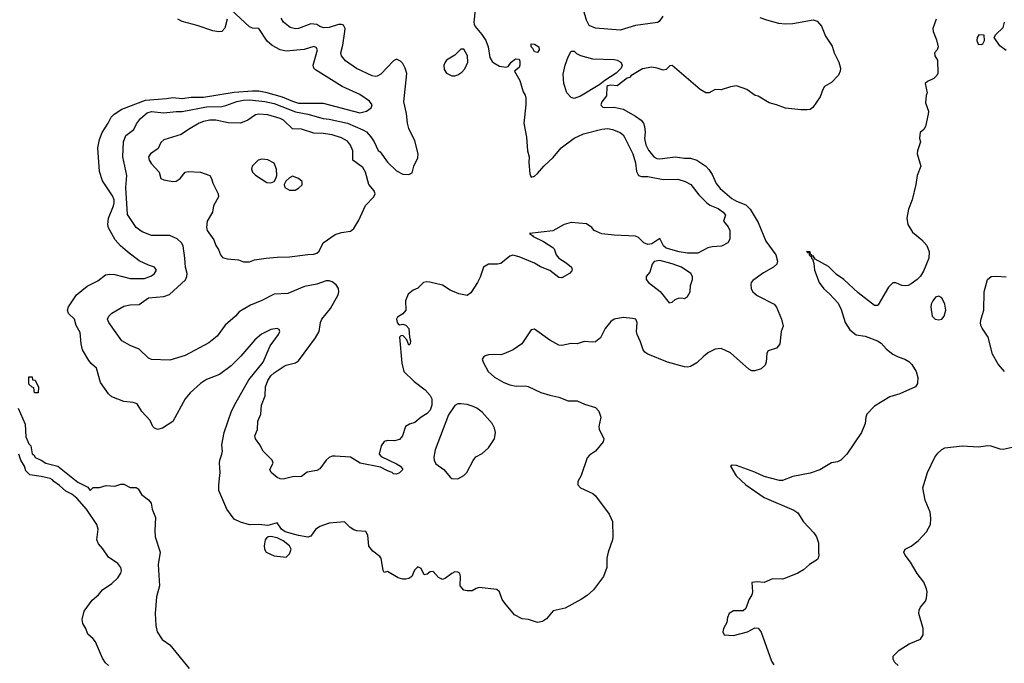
# Model space of a CAD drawing. Header units: inches. Extents: x 1384664 to 1536621, y 460766 to 646467.
# Tile 128 of 256: x 1422389 to 1428818, y 514964 to 519167. Entities that reach past the tile are written whole.
import ezdxf

# ---------------------------------------------------------------- set-up
doc = ezdxf.new("R2010")
doc.units = ezdxf.units.IN
doc.header["$MEASUREMENT"] = 0
doc.layers.add('B4521', color=7, linetype='Continuous')

msp = doc.modelspace()

# ---------------------------------------------------------------- linework, layer by layer
at = {"layer": 'B4521', "color": 5}
for points, elevation in [([(1427221.8, 519181.8), (1427265.6, 519165.6), (1427343.6, 519143.6), (1427390, 519139.4), (1427438.2, 519141.8), (1427570, 519166.6), (1427596.6, 519156.6), (1427624.4, 519124.4), (1427650, 519059), (1427693.4, 518993.4), (1427708.1, 518950), (1427737.8, 518890), (1427748, 518850), (1427746.6, 518830), (1427735.7, 518804.3), (1427690, 518756), (1427644.2, 518730), (1427632.4, 518710), (1427616.1, 518663.9), (1427567.2, 518592.8), (1427550, 518581.1), (1427530, 518576.9), (1427490, 518576.9), (1427390, 518589.5), (1427330, 518611.4), (1427283, 518623), (1427210, 518667.3), (1427190.8, 518670.8), (1427136, 518710), (1427070, 518733.6), (1427030, 518729.2), (1426970, 518709.1), (1426930, 518710.3), (1426891, 518689), (1426870, 518688), (1426832.4, 518710), (1426650, 518866.8), (1426634.6, 518865.4), (1426610, 518841), (1426590, 518836), (1426552, 518850), (1426516.5, 518856.5), (1426455.3, 518844.7), (1426380.7, 518799.3), (1426372.4, 518790), (1426356.1, 518783.9), (1426290, 518734.4), (1426250, 518738), (1426230, 518735.6), (1426224, 518730), (1426221.7, 518670), (1426189.8, 518630.2), (1426183.1, 518610), (1426185.6, 518605.6), (1426196.4, 518596.4), (1426210, 518593.6), (1426270, 518596), (1426330, 518582), (1426410, 518536.7), (1426447.1, 518510), (1426462.2, 518490), (1426469.9, 518469.9), (1426472.8, 518432.8), (1426468.9, 518390), (1426477.7, 518350), (1426494.8, 518314.8), (1426530, 518271.6), (1426550, 518259.4), (1426570, 518257.3), (1426670, 518271), (1426730, 518263.1), (1426770, 518263.1), (1426810, 518248.6), (1426869.9, 518210), (1426890, 518188.3), (1426910, 518155.6), (1426936.2, 518096.2), (1426963.6, 518063.6), (1427039.2, 517999.2), (1427070, 517980.9), (1427130, 517957.9), (1427159.4, 517930), (1427210, 517841.2), (1427261.3, 517721.3), (1427325.4, 517630), (1427338, 517590), (1427333.2, 517570), (1427310.9, 517550), (1427246.7, 517513.3), (1427176.8, 517463.2), (1427166.4, 517450), (1427163.4, 517436.6), (1427165.3, 517410), (1427177.3, 517390), (1427205.6, 517365.6), (1427315.6, 517310), (1427329.8, 517290), (1427363.5, 517210), (1427373.9, 517166.1), (1427360.5, 517130), (1427351.6, 517050), (1427343.9, 517036.1), (1427330, 517022), (1427276.2, 517003.8), (1427267.8, 516990), (1427263.6, 516930), (1427257.6, 516910), (1427230, 516886), (1427190, 516873), (1427170, 516872.7), (1427150, 516884.6), (1427030.1, 516990.1), (1426970, 517019.4), (1426930, 517015.9), (1426887.5, 516992.5), (1426855.5, 516970), (1426810, 516925.4), (1426770, 516902), (1426750, 516897.5), (1426730, 516899.3), (1426619.3, 516930), (1426490, 516983.2), (1426470, 516996.5), (1426460.2, 517010), (1426443.8, 517063.8), (1426422, 517110), (1426417.7, 517130), (1426420.2, 517190), (1426411.6, 517210), (1426390, 517216.2), (1426330, 517221.3), (1426270, 517210.3), (1426250, 517196.5), (1426212.6, 517150), (1426182.6, 517090), (1426150, 517063.9), (1426130, 517060.7), (1426075.2, 517064.8), (1426030, 517050.3), (1425990, 517051.4), (1425930, 517038.3), (1425910, 517042), (1425850, 517073.2), (1425750, 517146.5), (1425730, 517141.1), (1425668.2, 517050), (1425611.8, 517010), (1425550, 516983.6), (1425530, 516978.9), (1425490, 516981.3), (1425450, 516977.1), (1425427.8, 516972.2), (1425417, 516963), (1425409.6, 516950), (1425414.5, 516930), (1425447.6, 516870), (1425490, 516831.3), (1425550, 516796.9), (1425590, 516782.2), (1425630, 516774.5), (1425690, 516776.1), (1425710, 516771.9), (1425792.5, 516732.5), (1425850, 516713.8), (1425910, 516702), (1425970, 516678), (1426030, 516677.8), (1426077, 516657), (1426150, 516634.5), (1426171.5, 516610), (1426183, 516570), (1426171.5, 516510), (1426173.1, 516493.1), (1426203.7, 516430), (1426199.3, 516410), (1426149.2, 516350), (1426110, 516322), (1426094.9, 516305.1), (1426055.6, 516190), (1426034, 516150), (1426034, 516130), (1426051.6, 516110), (1426131.5, 516071.5), (1426150, 516056.9), (1426237.4, 515937.4), (1426260.7, 515890), (1426262.9, 515790), (1426260.7, 515770), (1426231.6, 515690), (1426222.9, 515650), (1426222.7, 515590), (1426201.6, 515530), (1426136.4, 515443.6), (1426093.8, 515406.2), (1426057.4, 515382.6), (1425950, 515323.1), (1425873.4, 515306.6), (1425830, 515253.4), (1425802.7, 515237.3), (1425770, 515230.5), (1425712, 515250), (1425670, 515254.6), (1425620.4, 515280.4), (1425556.1, 515356.1), (1425540.4, 515380.4), (1425521.3, 515430), (1425504.9, 515444.9), (1425390, 515458), (1425370, 515452), (1425344, 515436), (1425310, 515436.3), (1425290, 515442), (1425266.4, 515470), (1425267.7, 515530), (1425262.8, 515550), (1425250, 515559.1), (1425230, 515560.7), (1425210, 515550.7), (1425170, 515519.1), (1425150, 515510.7), (1425124.7, 515524.7), (1425090, 515562.8), (1425070, 515560.7), (1425050, 515546.8), (1425030, 515542), (1425010, 515582), (1424990, 515594), (1424967.6, 515572.4), (1424949.3, 515530), (1424930, 515517.1), (1424910, 515512.4), (1424890, 515513), (1424861.6, 515521.6), (1424790, 515562.8), (1424770, 515557.3), (1424762.4, 515570), (1424750, 515650.7), (1424741.7, 515661.7), (1424695.1, 515695.1), (1424668, 515728), (1424661.4, 515801.4), (1424650, 515824.9), (1424590, 515828.5), (1424570, 515835.5), (1424546.8, 515850), (1424510, 515886.8), (1424410, 515879.5), (1424350, 515857.6), (1424321.5, 515838.5), (1424290, 515794.9), (1424270, 515788.1), (1424210, 515798.8), (1424123, 515823), (1424098.6, 515838.6), (1424070, 515882), (1424010, 515863.6), (1423950, 515870.3), (1423890, 515867.2), (1423830, 515884.4), (1423790, 515904.2), (1423742, 515970), (1423690, 516091.3), (1423688.8, 516130), (1423698.4, 516210), (1423693.7, 516270), (1423695.6, 516290), (1423710.2, 516330), (1423713, 516350), (1423709.3, 516390), (1423724.6, 516470), (1423771.4, 516610), (1423803.4, 516670), (1423885.6, 516814.4), (1423978, 516930), (1424024.1, 517035.9), (1424079.6, 517110), (1424088.5, 517130), (1424083.8, 517143.8), (1424071.3, 517150), (1424030, 517144.3), (1423967.6, 517112.5), (1423923.8, 517076.2), (1423833.7, 516970), (1423770, 516905.6), (1423694.3, 516850), (1423610, 516817.8), (1423569, 516791), (1423502.5, 516730), (1423470, 516691.3), (1423390, 516542), (1423321.1, 516498.9), (1423290, 516490.4), (1423270, 516498.4), (1423259.5, 516510), (1423240.3, 516550), (1423187.9, 516607.9), (1423157.4, 516657.4), (1423130, 516667.8), (1423070, 516674), (1422990, 516704.4), (1422970, 516723.8), (1422917.8, 516797.8), (1422890.2, 516890), (1422858.5, 516918.5), (1422841.2, 516941.2), (1422799.8, 517010), (1422791.1, 517048.9), (1422783.9, 517123.9), (1422757.8, 517170), (1422748, 517210), (1422708.8, 517248.8), (1422702.2, 517270), (1422708, 517292), (1422759.2, 517370), (1422830, 517425.5), (1422899.5, 517460.5), (1422950, 517500.4), (1422975.3, 517504.7), (1423010, 517501.9), (1423110, 517476.7), (1423203.2, 517476.7), (1423250, 517493.3), (1423270.2, 517510), (1423281.7, 517530), (1423270.5, 517550), (1423230, 517563), (1423170, 517592.5), (1423092.7, 517650), (1423048.1, 517690), (1423012.1, 517730), (1422968.3, 517808.3), (1422964.7, 517830), (1422968.4, 517870), (1423001.6, 517950), (1423007.2, 517970), (1423006.7, 517990), (1422996.1, 518016.1), (1422930, 518114.4), (1422910, 518174.6), (1422898.9, 518330), (1422910, 518384.2), (1422927.5, 518430), (1422967.4, 518490), (1422987.1, 518530), (1423005.2, 518550), (1423057.2, 518582.8), (1423210, 518640.9), (1423348.5, 518651.5), (1423390, 518659), (1423450, 518650.9), (1423510, 518661.2), (1423590, 518659.8), (1423790, 518692.5), (1423910, 518702.8), (1423950, 518701.9), (1423993.9, 518693.9), (1424103.3, 518663.3), (1424170, 518634.1), (1424210, 518622.2), (1424370, 518621.7), (1424610, 518559), (1424654.3, 518570), (1424683.6, 518590), (1424690.4, 518610), (1424674.1, 518634.1), (1424610, 518678.2), (1424494.6, 518730), (1424319.8, 518839.8), (1424310.3, 518850), (1424305.5, 518870), (1424334.7, 518970), (1424326, 518986), (1424310, 518991), (1424247.2, 518972.8), (1424130, 518962), (1424090, 518970.2), (1424038.7, 518998.7), (1424005.8, 519025.8), (1423950, 519108.8), (1423910, 519112.3), (1423890, 519119.7), (1423770, 519232)], 620), ([(1425362.5, 519230), (1425354.5, 519150), (1425356.7, 519136.7), (1425362.9, 519122.9), (1425407.9, 519070), (1425432.4, 519030), (1425448.9, 518990), (1425459.5, 518919.5), (1425474.1, 518894.1), (1425485, 518885), (1425522, 518862), (1425563.1, 518856.9), (1425578.8, 518861.2), (1425598.9, 518890), (1425626.7, 518910), (1425650, 518908.8), (1425655.9, 518895.9), (1425655.4, 518870), (1425650, 518854.9), (1425620.7, 518830), (1425654.5, 518770), (1425676.1, 518696.1), (1425690, 518672.7), (1425693.6, 518653.6), (1425694.8, 518610), (1425680.6, 518490), (1425698.4, 518398.4), (1425704, 518310), (1425715.1, 518270), (1425713.2, 518233.2), (1425719.3, 518159.3), (1425730, 518139), (1425750, 518145.6), (1425770, 518161.6), (1425811.6, 518210), (1425873.1, 518266.8), (1425925.2, 518330), (1426010, 518393.5), (1426070, 518421.7), (1426190, 518451.6), (1426230, 518456.8), (1426260.9, 518450), (1426310, 518429.7), (1426330, 518414.3), (1426339.2, 518399.2), (1426392.6, 518290), (1426410, 518232.7), (1426415.9, 518175.9), (1426430, 518149.6), (1426450, 518142.7), (1426490, 518142.3), (1426590, 518122.6), (1426686.1, 518126.1), (1426735.1, 518110), (1426771.6, 518090), (1426823.7, 518023.7), (1426873.4, 517973.4), (1426896.4, 517956.4), (1426950, 517934.7), (1426982, 517910), (1426997, 517890), (1426983.7, 517850), (1427014.9, 517814.9), (1427026.9, 517790), (1427027, 517733), (1427012.7, 517710), (1426972.4, 517687.6), (1426910, 517683.7), (1426882.9, 517677.1), (1426818, 517642), (1426750, 517641.3), (1426696, 517650), (1426610, 517674.9), (1426593.7, 517690), (1426570, 517738.8), (1426516.8, 517703.2), (1426490, 517699.6), (1426464.4, 517710), (1426430, 517744), (1426410, 517753.4), (1426270, 517759.5), (1426190, 517769.1), (1426140.7, 517790), (1426124.9, 517810), (1426090, 517832.8), (1425990, 517841.3), (1425944, 517830), (1425870, 517786.8), (1425718, 517770), (1425738, 517758), (1425741.2, 517750), (1425810, 517718.5), (1425870, 517678.4), (1425878.4, 517670), (1425891.8, 517630), (1425909.6, 517610), (1425958.5, 517578.5), (1425991.2, 517550), (1425997.6, 517530), (1425994.1, 517525.9), (1425978.4, 517510), (1425930, 517481.7), (1425910, 517484), (1425850, 517528.2), (1425790, 517553.4), (1425750, 517577.6), (1425650, 517618.3), (1425610, 517628.5), (1425590, 517622.4), (1425530, 517575.5), (1425510, 517570.7), (1425450, 517571), (1425418, 517550), (1425395.4, 517484.6), (1425378, 517450), (1425336, 517384), (1425310, 517366.4), (1425255.8, 517375.8), (1425200.9, 517400.9), (1425150, 517432.4), (1425067.7, 517452.3), (1425045.9, 517454.1), (1425025.2, 517450), (1424990, 517414), (1424958.6, 517401.4), (1424924.8, 517375.2), (1424909.3, 517330), (1424909.5, 517270), (1424890, 517245.5), (1424856, 517224), (1424849.6, 517210), (1424854, 517190), (1424860.9, 517180.9), (1424870, 517174), (1424890, 517178), (1424910, 517172), (1424929.2, 517150), (1424933.6, 517093.6), (1424942, 517070), (1424938, 517050), (1424930, 517042), (1424916.9, 517076.9), (1424898, 517098), (1424890, 517104.7), (1424878, 517102), (1424870, 517094), (1424884.2, 516924.2), (1424898.4, 516870), (1424964.6, 516804.6), (1425036, 516750), (1425070, 516713.2), (1425080.9, 516690), (1425079.6, 516650), (1425070, 516616), (1425050, 516594.8), (1425010, 516572), (1424970, 516536), (1424933.6, 516526.4), (1424908, 516510), (1424889, 516450), (1424870, 516426), (1424836.9, 516416.9), (1424790, 516418), (1424770, 516411.3), (1424750, 516384.7), (1424737.2, 516330), (1424750, 516314), (1424850, 516267.3), (1424876.2, 516250), (1424891.8, 516230), (1424870, 516207.3), (1424850, 516198), (1424830, 516202), (1424822, 516210), (1424790, 516220.7), (1424744.4, 516244.4), (1424613.4, 516270), (1424550.1, 516310.1), (1424450, 516317.3), (1424430, 516315.5), (1424410, 516306.8), (1424389.8, 516290), (1424350, 516234.3), (1424330, 516222.6), (1424267.2, 516212.8), (1424230, 516184.4), (1424170, 516180.4), (1424110, 516167), (1424090, 516168.4), (1424070, 516176.3), (1424030.8, 516210), (1424022, 516230), (1424044.9, 516270), (1424037.6, 516290), (1423978.7, 516350), (1423958, 516390), (1423928.9, 516430), (1423925.3, 516450), (1423943.1, 516490), (1423945.1, 516545.1), (1423963.1, 516590), (1423967.7, 516650), (1423992.9, 516710), (1423994.9, 516770), (1424009.2, 516810), (1424030, 516840.4), (1424050, 516860.3), (1424116.4, 516903.6), (1424130, 516911.1), (1424190, 516926), (1424210, 516939.3), (1424321.8, 517090), (1424344.9, 517130), (1424352.9, 517190), (1424361.8, 517210), (1424418.3, 517281.7), (1424468.4, 517370), (1424474, 517390), (1424470.2, 517410.2), (1424455.5, 517435.5), (1424430, 517454.9), (1424410, 517462), (1424390, 517461.3), (1424330, 517440.2), (1424250, 517424.2), (1424140.5, 517379.5), (1424050, 517374.2), (1423970, 517333.1), (1423896.9, 517303.1), (1423821.5, 517258.5), (1423798.4, 517230), (1423730, 517171.8), (1423679.3, 517100.7), (1423624.2, 517055.8), (1423470, 516973.4), (1423370, 516942.8), (1423250, 516946.7), (1423230, 516955.3), (1423170, 517014.6), (1423110, 517039.3), (1423057.1, 517070), (1422970.4, 517190), (1422962.4, 517210), (1422970.4, 517230), (1422990.5, 517250), (1423070, 517295.1), (1423110, 517304.5), (1423170, 517307.1), (1423230, 517350.7), (1423330, 517359.7), (1423367.1, 517372.9), (1423471.9, 517468.1), (1423480.9, 517490), (1423482.6, 517510), (1423471.2, 517551.2), (1423468.4, 517610), (1423456.9, 517690), (1423446.5, 517710), (1423416.6, 517736.6), (1423370, 517758.2), (1423250, 517757.6), (1423190, 517781.7), (1423149.4, 517810), (1423094, 517894), (1423082.8, 518070), (1423089.4, 518150), (1423062.6, 518270), (1423066.7, 518370), (1423081.5, 518410), (1423134.4, 518450), (1423153.1, 518486.9), (1423178, 518522), (1423222.1, 518557.9), (1423250, 518566.7), (1423330, 518558.7), (1423410, 518567.6), (1423450, 518567.5), (1423610, 518597.2), (1423710, 518600.5), (1423734.8, 518605.2), (1423807.5, 518632.5), (1423850, 518641.2), (1423890, 518642.2), (1423990, 518633), (1424050, 518620.1), (1424190, 518563.9), (1424271.2, 518550), (1424370, 518520.7), (1424410, 518516.4), (1424530, 518490.9), (1424630, 518446.8), (1424653.2, 518433.2), (1424682.6, 518402.6), (1424703.6, 518370), (1424730, 518312), (1424743.5, 518303.5), (1424790, 518235.3), (1424850, 518179.2), (1424890, 518157.7), (1424930, 518155.1), (1424952.7, 518167.3), (1424963.1, 518210), (1424990, 518265.2), (1424990.2, 518290), (1424970, 518376.4), (1424930, 518456.3), (1424921.1, 518490), (1424913.9, 518553.9), (1424897.7, 518630), (1424916.2, 518816.2), (1424906.7, 518850), (1424890, 518880.5), (1424875.9, 518895.9), (1424850, 518908.4), (1424830, 518897.6), (1424748.4, 518811.6), (1424723.3, 518796.7), (1424710, 518795), (1424690, 518800.2), (1424587.9, 518847.9), (1424517.1, 518897.1), (1424490.2, 518930), (1424486.5, 518950), (1424499.4, 519000.6), (1424513.3, 519090), (1424514.3, 519110), (1424504, 519130), (1424490, 519136.1), (1424470, 519135), (1424410, 519116.2), (1424374.1, 519114.1), (1424350, 519121.3), (1424330, 519134.4), (1424290, 519139.1), (1424210, 519108.5), (1424190, 519105.8), (1424155.3, 519115.3), (1424112.9, 519150), (1424096.8, 519176.8)], 640), ([(1426589.6, 519190.4), (1426565.1, 519154.9), (1426552.8, 519147.2), (1426410, 519129.2), (1426310, 519098), (1426150, 519112.1), (1426108.3, 519128.3), (1426090, 519163.7), (1426070, 519230.3)], 640), ([(1423744.6, 519170), (1423727.9, 519112.1), (1423709.7, 519090.3), (1423690, 519088.1), (1423650, 519094), (1423548.4, 519128.4), (1423450, 519155.3), (1423422.8, 519170)], 620), ([(1428373.2, 519170), (1428351.6, 519110), (1428353.3, 519090), (1428375.7, 519035.7), (1428387.4, 518990), (1428379.7, 518970), (1428362.9, 518950), (1428364.7, 518930), (1428382.2, 518902.2), (1428383.3, 518816.7), (1428377.9, 518802.1), (1428357.9, 518782.1), (1428317.2, 518762.8), (1428301.3, 518750), (1428315.3, 518690), (1428308.8, 518671.2), (1428303.1, 518623.1), (1428323, 518570), (1428321.3, 518550), (1428304.7, 518470), (1428293.6, 518450), (1428269.5, 518430), (1428266, 518414), (1428264.7, 518390), (1428271.6, 518370), (1428251.8, 518310), (1428249.6, 518290), (1428273.2, 518210), (1428249.8, 518150), (1428241, 518090), (1428215.6, 517990), (1428192.9, 517930), (1428181.6, 517870), (1428189.2, 517829.2), (1428219.4, 517779.4), (1428279.2, 517730), (1428312.2, 517692.2), (1428326.5, 517650), (1428325.8, 517610), (1428290, 517525.3), (1428270, 517491.7), (1428249.7, 517470), (1428210, 517441.2), (1428190, 517431.2), (1428170, 517427.6), (1428150, 517431.2), (1428110, 517449.2), (1428090, 517449.1), (1428061.1, 517418.9), (1427994.5, 517305.5), (1427990, 517301.2), (1427970, 517299.3), (1427863.7, 517383.7), (1427770.6, 517470.5), (1427723, 517503), (1427670, 517554.3), (1427583.5, 517603.5), (1427570, 517624.7), (1427562, 517622), (1427562, 517630), (1427553.7, 517633.7), (1427550, 517650.5), (1427530.9, 517650.9), (1427530, 517654), (1427529.2, 517650.8), (1427534, 517646), (1427546, 517646), (1427544, 517630), (1427559, 517619), (1427559, 517610), (1427564.8, 517604.8), (1427575.5, 517575.5), (1427579, 517530), (1427608.9, 517450), (1427639.8, 517410), (1427677, 517377), (1427734.4, 517314.4), (1427753.7, 517273.7), (1427779.8, 517190), (1427810, 517140.4), (1427850, 517108.8), (1427910, 517099.3), (1427990, 517068.5), (1428013.1, 517053.2), (1428050, 517014.5), (1428090, 516982.9), (1428124.8, 516964.8), (1428169.4, 516950), (1428194.8, 516934.8), (1428215.4, 516915.4), (1428242.8, 516870), (1428254.3, 516830), (1428252.3, 516790), (1428238, 516770), (1428135.7, 516724.3), (1428070, 516704.4), (1427970, 516643.8), (1427921.5, 516590), (1427914.2, 516570), (1427909.6, 516529.6), (1427885.3, 516470), (1427790, 516329.1), (1427750, 516290.4), (1427730, 516279.5), (1427690, 516272.6), (1427613.8, 516226.2), (1427550, 516204.8), (1427437.4, 516182.5), (1427370, 516158.3), (1427350, 516157.4), (1427250, 516184.4), (1427190, 516212.9), (1427070, 516255.8), (1427041.5, 516258.5), (1427030, 516252), (1427067, 516187), (1427129.5, 516130), (1427250, 516047.1), (1427444.3, 515964.3), (1427470, 515946), (1427508, 515888), (1427575.2, 515815.2), (1427591.1, 515790), (1427605.2, 515750), (1427604, 515690), (1427607.6, 515670), (1427603.7, 515650), (1427597.4, 515642.6), (1427546, 515610), (1427506.5, 515573.5), (1427470, 515552.7), (1427390, 515519.3), (1427370, 515512.7), (1427304.4, 515515.6), (1427250, 515491.3), (1427204, 515496), (1427170, 515491.3), (1427173.2, 515430), (1427169.6, 515410.4), (1427150, 515378), (1427130, 515322), (1427113.2, 515306.8), (1427050, 515307.3), (1427022, 515290), (1427010, 515262), (1427006, 515230), (1426985.2, 515190), (1426981.2, 515170), (1426988.7, 515148.7), (1427050, 515144.4), (1427142, 515170), (1427190, 515194.3), (1427210, 515192.8), (1427230, 515166.6), (1427298.7, 514978.7), (1427313.8, 514953.8)], 580), ([(1428830, 518966), (1428790, 518996), (1428751.3, 519050), (1428762, 519070), (1428810, 519115.3), (1428820.5, 519150)], 580), ([(1428818.4, 516870), (1428777.4, 516917.4), (1428741.5, 516981.5), (1428712.8, 517092.8), (1428673, 517153), (1428665.2, 517170), (1428663.2, 517190), (1428666.2, 517213.8), (1428684.2, 517270), (1428687, 517390), (1428709.1, 517470.9), (1428732, 517490), (1428767.9, 517492.1), (1428830, 517487.5)], 580), ([(1422379.6, 516630), (1422425.9, 516525.8), (1422430, 516442), (1422450, 516396), (1422462.8, 516382.8), (1422470, 516332), (1422483.5, 516323.5), (1422490, 516307.3), (1422530, 516290.7), (1422561, 516270), (1422637.4, 516250), (1422770, 516147), (1422833.4, 516113.4), (1422850, 516092), (1422870, 516110.8), (1422910, 516111), (1422954.6, 516125.4), (1423010, 516121), (1423050, 516133.4), (1423070, 516133.4), (1423110, 516111), (1423150.7, 516110.7), (1423163.6, 516103.6), (1423185.4, 516065.4), (1423230, 516031), (1423246.8, 516010), (1423254.8, 515970), (1423276.4, 515916.4), (1423271.3, 515830), (1423274.6, 515790), (1423306, 515690), (1423294, 515610), (1423302, 515470), (1423282.6, 515397.4), (1423273.4, 515290), (1423279.3, 515210), (1423288, 515170), (1423319.2, 515119.2), (1423370, 515084), (1423494.9, 514930)], 580), ([(1428125.7, 514950), (1428102.6, 514970), (1428091.8, 514990), (1428093.4, 515010), (1428131.8, 515050), (1428197, 515090), (1428270, 515121.8), (1428288.4, 515150), (1428287.5, 515190), (1428261.2, 515290), (1428261.7, 515310), (1428271.3, 515330), (1428302.8, 515370), (1428310.8, 515389.2), (1428313.8, 515430), (1428310.2, 515450.2), (1428293.3, 515493.3), (1428250, 515550.4), (1428204.7, 515624.7), (1428170.5, 515670), (1428162, 515690), (1428171.3, 515710), (1428210.4, 515729.6), (1428256.7, 515763.3), (1428310, 515822.7), (1428335.8, 515870), (1428339.5, 515910), (1428334.4, 515950), (1428301.1, 516030), (1428286.7, 516110), (1428316.5, 516210), (1428364, 516310), (1428384, 516336), (1428410, 516359.7), (1428430.2, 516369.8), (1428543, 516383), (1428650, 516377.6), (1428710, 516385.4), (1428730, 516384), (1428790, 516363.5), (1428810, 516361.1), (1428870, 516374.7)], 580), ([(1422970, 514949.9), (1422950, 514966), (1422930, 514997.4), (1422884.5, 515104.5), (1422870, 515122.6), (1422833.3, 515153.3), (1422820.7, 515190), (1422802.7, 515222.7), (1422796.9, 515250), (1422810, 515304), (1422863.3, 515376.7), (1422902.9, 515410), (1422930, 515444), (1422990, 515484), (1423030, 515522), (1423050, 515551.3), (1423054.7, 515570), (1423050, 515588.7), (1423030, 515616.2), (1422970, 515657.2), (1422932, 515712), (1422903.3, 515743.3), (1422893.2, 515770), (1422900.9, 515839.1), (1422893, 515870), (1422826, 515970), (1422762.6, 516042.6), (1422730, 516068.7), (1422690, 516087.9), (1422650, 516125.4), (1422612.7, 516150), (1422602.7, 516162.7), (1422588.7, 516170), (1422530, 516182.7), (1422454.5, 516194.5), (1422430, 516221.2), (1422420.4, 516250), (1422396.9, 516290), (1422383.7, 516330)], 580)]:
    msp.add_lwpolyline(points, dxfattribs=dict(at, elevation=elevation))
for points, elevation in [([(1428652.7, 519067.3), (1428642, 519050), (1428638, 519030), (1428647.5, 519007.5), (1428670, 519004.7), (1428678, 519010), (1428688, 519030), (1428686, 519066)], 580), ([(1425770, 518953.2), (1425750, 518956), (1425739.5, 518979.5), (1425729.6, 518990), (1425728, 519010), (1425750, 519007.3), (1425778, 518990), (1425782, 518970)], 620), ([(1425290, 518973.6), (1425270, 518973.1), (1425230, 518934.7), (1425177.1, 518902.9), (1425166.5, 518890), (1425158.8, 518870), (1425161.1, 518841.1), (1425177.2, 518817.2), (1425210, 518800.1), (1425230, 518799), (1425250, 518806.8), (1425275.6, 518824.4), (1425294.8, 518845.2), (1425315.7, 518890), (1425313.7, 518930)], 660), ([(1426010, 518652), (1425990, 518658.6), (1425962.5, 518690), (1425942.1, 518750), (1425938.7, 518810), (1425950, 518868.7), (1425970, 518923.2), (1425990, 518961.3), (1426010, 518960.4), (1426025.7, 518945.7), (1426051.9, 518931.9), (1426129.8, 518910.2), (1426270, 518906.6), (1426290, 518902.7), (1426315.3, 518890), (1426322.3, 518870), (1426315.8, 518850), (1426283.6, 518816.4), (1426209.2, 518770), (1426177, 518743), (1426050, 518667.5)], 620), ([(1423950, 518550.5), (1423930, 518546), (1423879.6, 518510), (1423830, 518489.8), (1423750, 518493.9), (1423670, 518509.9), (1423630.1, 518509.9), (1423590, 518501), (1423562, 518490), (1423490.6, 518450), (1423443.1, 518416.9), (1423330, 518381.1), (1423310, 518363.7), (1423293.6, 518326.4), (1423243.7, 518290), (1423230.3, 518270), (1423235.3, 518250), (1423250, 518224.9), (1423299.1, 518170), (1423310.8, 518130), (1423330, 518120.4), (1423390, 518110.4), (1423410, 518112.2), (1423436.2, 518130), (1423469.3, 518170), (1423490, 518175.3), (1423570.8, 518170), (1423630.6, 518150), (1423642, 518130), (1423650, 518098), (1423684.9, 518030), (1423686.7, 518010), (1423655.8, 517950), (1423648.5, 517910), (1423614, 517850), (1423608.2, 517810), (1423612.8, 517790), (1423656, 517730), (1423670, 517691), (1423686.7, 517666.7), (1423700.5, 517630), (1423714.2, 517614.2), (1423744.4, 517604.4), (1423818.8, 517598.8), (1423850, 517586), (1423890, 517585.5), (1423922.4, 517597.6), (1423998, 517610), (1424070, 517616.9), (1424150, 517617.5), (1424270, 517633.8), (1424310, 517634.6), (1424330, 517642), (1424344.5, 517655.5), (1424370, 517710.4), (1424450, 517764.2), (1424490, 517776.5), (1424550, 517786.3), (1424570, 517802.6), (1424603.2, 517856.8), (1424647.8, 517952.2), (1424702, 518010), (1424711.2, 518030), (1424704.7, 518050), (1424668.4, 518090), (1424646.5, 518170), (1424630, 518202.2), (1424563.5, 518250), (1424563.6, 518310), (1424550, 518347.1), (1424530, 518373), (1424490, 518395.8), (1424430, 518414.1), (1424370, 518423.6), (1424310, 518426.4), (1424230, 518450.8), (1424170, 518454.5), (1424112.9, 518510), (1424090, 518522.3), (1424010, 518544.2)], 660), ([(1423970, 518256.4), (1423947.3, 518250), (1423908, 518210), (1423902.4, 518190), (1423910.4, 518170), (1423930, 518150.4), (1424003.8, 518103.8), (1424030, 518100.5), (1424050, 518110.6), (1424062.4, 518130), (1424067.8, 518150), (1424065.1, 518190), (1424050, 518229), (1424008.8, 518251.2)], 680), ([(1424170, 518143.7), (1424150, 518134), (1424126.9, 518113.1), (1424116.4, 518090), (1424120.4, 518070), (1424150, 518052.4), (1424187, 518053), (1424210, 518066.8), (1424232.7, 518087.3), (1424234, 518110), (1424208.7, 518130)], 680), ([(1426570, 517593.1), (1426533.1, 517586.9), (1426519.5, 517570), (1426502.7, 517517.2), (1426479.5, 517490), (1426478.9, 517470), (1426494.9, 517450), (1426571, 517391), (1426630, 517318.4), (1426650, 517322.4), (1426670, 517339.5), (1426690, 517348.4), (1426710.6, 517350.6), (1426730, 517346.8), (1426750, 517358), (1426766, 517390), (1426769.6, 517430), (1426782.4, 517470), (1426783, 517490), (1426771.2, 517510), (1426709.6, 517550), (1426650, 517572.4)], 640), ([(1428390, 517362), (1428370, 517354.5), (1428350.5, 517330), (1428341.3, 517310), (1428338.4, 517290), (1428348.2, 517230), (1428367.3, 517210), (1428390, 517206), (1428410, 517210.8), (1428426, 517230), (1428436.4, 517270), (1428430, 517309), (1428410, 517349.2)], 580), ([(1422510, 516729), (1422486, 516730), (1422482, 516762), (1422470, 516766), (1422450, 516786), (1422450, 516834), (1422470, 516834), (1422474, 516814), (1422490, 516812), (1422512.7, 516767.3)], 580), ([(1425270, 516658.9), (1425250, 516658.3), (1425230, 516646.6), (1425190, 516586.6), (1425103.1, 516356.9), (1425093, 516310), (1425094.5, 516290), (1425107.3, 516267.3), (1425159.3, 516230), (1425199.2, 516179.2), (1425212, 516170), (1425250, 516168.2), (1425290, 516190.4), (1425309.8, 516210.2), (1425350, 516288), (1425368.7, 516311.3), (1425410, 516334), (1425449.6, 516370), (1425489.6, 516430), (1425496.3, 516470), (1425490, 516499), (1425473.3, 516530), (1425410, 516604.2), (1425374.5, 516630), (1425350, 516641.3), (1425310, 516654.3)], 640), ([(1424030, 515791.8), (1424010.9, 515789.1), (1423999.8, 515780.2), (1423991.3, 515770), (1423986, 515730), (1423987, 515710), (1423998.8, 515690), (1424050, 515664.9), (1424130, 515656), (1424150, 515678), (1424155.1, 515690), (1424160.9, 515710), (1424152, 515730), (1424110, 515762.9), (1424070, 515782.9)], 620)]:
    msp.add_lwpolyline(points, close=True, dxfattribs=dict(at, elevation=elevation))

doc.saveas('drawing.dxf')
